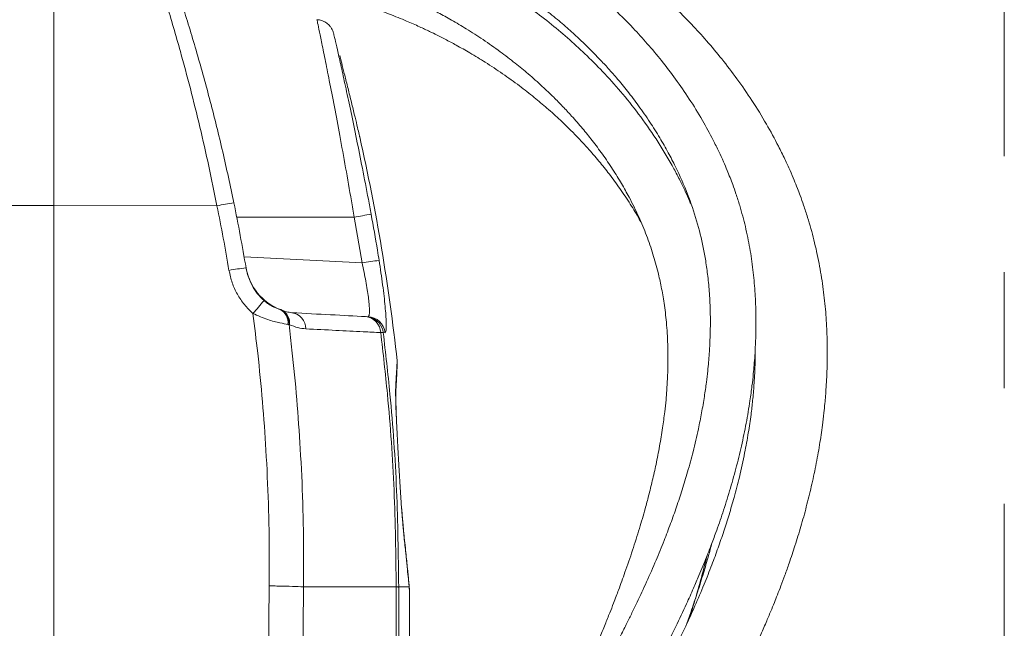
# Model space of a CAD drawing. Header units: millimetres. Extents: x 0 to 8410, y 0 to 5940.
# Tile 130 of 256: x 3599 to 3814, y 2884 to 3017. Entities that reach past the tile are written whole.
import ezdxf

# ---------------------------------------------------------------- set-up
doc = ezdxf.new("R2010")
doc.units = ezdxf.units.MM
doc.header["$LTSCALE"] = 10
doc.linetypes.add('CENTERX2', pattern=[20.32, 12.7, -2.54, 2.54, -2.54])

msp = doc.modelspace()

# ---------------------------------------------------------------- linework, layer by layer
at = {"color": 7, "linetype": 'CENTERX2', "lineweight": 0}
msp.add_line((3814.322365, 2784.224725), (3814.322365, 3354.463424), dxfattribs=at)
at = {"color": 7, "linetype": 'Continuous', "lineweight": 0}
for p, q in [((3606.004189, 3074.544713), (3606.004189, 2976.613447)), ((3606.004189, 2976.613447), (3606.004189, 2664.544747)), ((3655.651237, 2953.830883), (3655.755814, 2953.797862)), ((3674.46893, 2952.271149), (3674.89114, 2952.248976)), ((3682.22643, 2910.536811), (3682.301636, 2909.501359)), ((3660.749029, 2893.044874), (3660.748776, 2893.044874)), ((3660.749029, 2893.044874), (3681.052755, 2893.044874)), ((3684.004183, 2859.663531), (3684.004183, 2892.023489))]:
    msp.add_line(p, q, dxfattribs=at)
at = {"color": 8, "linetype": 'Continuous', "lineweight": 0}
for p, q in [((3606.004189, 2976.613447), (3591.004189, 2976.585791)), ((3641.77544, 2976.547525), (3606.004189, 2976.613447)), ((3671.844329, 2974.046275), (3646.113123, 2974.077031)), ((3673.571687, 2964.028165), (3671.844329, 2974.046275)), ((3647.727813, 2965.382502), (3673.571687, 2964.028165)), ((3657.565783, 2950.513527), (3657.328289, 2950.557277)), ((3657.675426, 2950.4724), (3657.565783, 2950.513527)), ((3678.641792, 2948.75066), (3678.217496, 2948.773191)), ((3680.996593, 2706.814215), (3681.05274, 2893.044874)), ((3681.604575, 2893.000528), (3681.550961, 2713.336393)), ((3681.604575, 2893.044874), (3681.604575, 2893.006727)), ((3683.89384, 2893.044755), (3683.893825, 2893.044874))]:
    msp.add_line(p, q, dxfattribs=at)
at = {"color": 7, "linetype": 'Continuous', "lineweight": 0, "flags": 128}
msp.add_lwpolyline([(3675.368782, 2952.119157), (3675.156381, 2952.17447), (3674.46893, 2952.271149)], dxfattribs=at)
at = {"color": 8, "linetype": 'Continuous', "lineweight": 0, "flags": 128}
msp.add_lwpolyline([(3650.966193, 2664.463446), (3652.08989, 2778.805539), (3653.217118, 2893.269226)], dxfattribs=at)
at = {"color": 7, "linetype": 'Continuous', "lineweight": 0}
for centre, radius, start, end in [((3234.004182, 2893.044765), 450, 6.31844863, 12.6595345), ((3234.004182, 2893.044765), 420, 9.5769975, 11.55978311), ((3659.953923, 2965.020135), 11.988013, 189.5997242, 248.96638016)]:
    msp.add_arc(centre, radius, start, end, dxfattribs=at)
at = {"color": 8, "linetype": 'Continuous', "lineweight": 0}
for centre, radius, start, end in [((3650.385857, 2938.973155), 38.548314, 97.30414482, 102.90686437), ((3234.213526, 2893.185211), 416, 9.5769975, 11.55978311), ((3687.229527, 2895.157268), 80.375244, 98.34541596, 101.03549729), ((3651.245402, 2927.364804), 35.691051, 94.97440686, 101.03193361), ((3685.981971, 2892.067339), 73.023117, 96.82293324, 99.78491653), ((3597.264528, 3000.264728), 70.590903, 317.91852901, 320.95450043), ((3654.122909, 2950.981553), 3.233337, 352.4599352, 61.79171143), ((3654.37797, 2950.897647), 3.210873, 353.1291955, 64.58838573), ((3654.550533, 2950.896742), 3.153573, 352.26687759, 63.83048616), ((3657.701017, 2949.601828), 3.557469, 359.82891015, 81.87813509), ((3673.974573, 2948.596811), 3.700043, 2.53457194, 84.04251493), ((3674.678631, 2948.261385), 3.993249, 7.03787684, 86.94944045), ((3674.253301, 2948.283787), 3.994291, 7.03789677, 73.78343182)]:
    msp.add_arc(centre, radius, start, end, dxfattribs=at)
for points, knots in [([(3641.77544, 2976.547525), (3641.188449, 2979.445031), (3640.012321, 2985.250643), (3638.047606, 2993.833251), (3635.966469, 3002.246725), (3633.534363, 3011.318083), (3630.736259, 3020.879225), (3627.615842, 3030.686696), (3624.739695, 3039.079672), (3622.171104, 3046.137042), (3619.929509, 3052.025155), (3617.827151, 3057.333), (3615.931074, 3061.953079), (3614.284412, 3065.849795), (3612.905393, 3069.036387), (3611.810422, 3071.51438), (3611.157691, 3072.968922), (3610.916453, 3073.50453), (3610.839959, 3073.674366)], [0, 0, 0, 0, 0.0604716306, 0.1211644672, 0.1818666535, 0.2423499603, 0.3228447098, 0.4035862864, 0.4840823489, 0.546044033, 0.6082430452, 0.6704257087, 0.7323649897, 0.7922138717, 0.8523188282, 0.912403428, 0.9722239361, 1, 1, 1, 1]), ([(3671.844329, 2974.046275), (3671.642441, 2975.244377), (3671.027761, 2978.89218), (3669.962703, 2984.988176), (3668.701023, 2991.942938), (3667.487945, 2998.392174), (3666.394975, 3004.023205), (3665.434965, 3008.839405), (3664.659661, 3012.645092), (3664.089196, 3015.400716), (3663.740289, 3017.067204), (3663.709722, 3017.212434), (3663.695421, 3017.280385)], [0, 0, 0, 0, 0.0529825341, 0.1613133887, 0.2727348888, 0.3787405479, 0.4876815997, 0.5914447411, 0.6980592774, 0.8010326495, 0.9069059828, 1, 1, 1, 1]), ([(3675.563823, 2974.681422), (3676.035278, 2972.056781), (3676.639795, 2968.691375), (3677.186407, 2965.31622), (3677.306722, 2964.573309)], [0, 0, 0, 0, 0.7798883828, 1, 1, 1, 1]), ([(3648.150604, 2962.921426), (3648.502822, 2961.607107), (3649.035945, 2959.617728), (3650.578788, 2957.293714), (3651.580405, 2956.300753), (3652.088668, 2955.796883)], [0, 0, 0, 0, 0.4895341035, 0.74096801, 1, 1, 1, 1]), ([(3674.89114, 2952.248976), (3674.970479, 2952.295565), (3675.173948, 2952.415043), (3675.232471, 2953.497808), (3675.134273, 2955.041055), (3674.975596, 2956.48049), (3674.733008, 2958.163602), (3674.413608, 2960.014525), (3674.026667, 2961.995487), (3673.724768, 2963.344256), (3673.571687, 2964.028165)], [0, 0, 0, 0, 0.1342181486, 0.3442076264, 0.4497514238, 0.5586023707, 0.6669054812, 0.7785980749, 0.8877354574, 1, 1, 1, 1]), ([(3677.306722, 2964.573309), (3677.448449, 2963.667117), (3677.731879, 2961.854878), (3678.096869, 2959.20927), (3678.40275, 2956.718297), (3678.638809, 2954.465668), (3678.798669, 2952.528423), (3678.88386, 2950.950079), (3678.891466, 2949.783866), (3678.828256, 2948.92432), (3678.708675, 2948.812951), (3678.641792, 2948.75066)], [0, 0, 0, 0, 0.1099438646, 0.2198702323, 0.3298348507, 0.4397906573, 0.5473144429, 0.6548313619, 0.7604130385, 0.8659960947, 1, 1, 1, 1]), ([(3649.656575, 2952.955649), (3649.01445, 2953.58008), (3647.71152, 2954.847107), (3646.199681, 2957.135376), (3645.018474, 2959.662176), (3644.618603, 2961.475967), (3644.415702, 2962.396309)], [0, 0, 0, 0, 0.2437465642, 0.4945838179, 0.7435449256, 1, 1, 1, 1]), ([(3652.088668, 2955.796883), (3652.438576, 2955.507886), (3653.141542, 2954.927292), (3654.216701, 2954.345424), (3655.068283, 2954.014109), (3655.458533, 2953.891451), (3655.651237, 2953.830883)], [0, 0, 0, 0, 0.26776398, 0.5379377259, 0.7718345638, 1, 1, 1, 1]), ([(3653.217118, 2893.269226), (3653.231202, 2895.398407), (3653.296736, 2905.305117), (3652.73016, 2922.323835), (3651.265331, 2940.089421), (3650.01975, 2950.05111), (3649.656575, 2952.955649)], [0, 0, 0, 0, 0.1067619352, 0.496744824, 0.8532654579, 1, 1, 1, 1]), ([(3657.328289, 2950.557277), (3656.771738, 2950.658547), (3655.509101, 2950.888297), (3652.78783, 2951.547149), (3650.749868, 2952.463864), (3649.656575, 2952.955649)], [0, 0, 0, 0, 0.2675965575, 0.6070917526, 1, 1, 1, 1]), ([(3657.565783, 2950.513527), (3657.786191, 2948.657743), (3658.860837, 2939.60944), (3660.250698, 2922.627619), (3660.855675, 2905.294627), (3660.749029, 2895.212402), (3660.749029, 2893.044914), (3660.749029, 2893.044874)], [0, 0, 0, 0, 0.0973335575, 0.474572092, 0.8871589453, 0.9999979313, 1, 1, 1, 1]), ([(3661.25847, 2949.591205), (3660.673132, 2949.657704), (3659.494848, 2949.791568), (3658.284505, 2950.244481), (3657.675426, 2950.4724)], [0, 0, 0, 0, 0.4967714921, 1, 1, 1, 1]), ([(3677.670996, 2948.760435), (3676.408533, 2948.824457), (3673.286247, 2948.982794), (3667.882564, 2949.256429), (3663.468152, 2949.479529), (3661.25847, 2949.591205)], [0, 0, 0, 0, 0.2531871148, 0.6261747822, 1, 1, 1, 1]), ([(3678.217496, 2948.773191), (3678.206622, 2948.774322), (3678.143892, 2948.780845), (3677.885004, 2948.769672), (3677.670996, 2948.760435)], [0, 0, 0, 0, 0.1733590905, 1, 1, 1, 1]), ([(3681.0528, 2893.090293), (3680.96562, 2900.134766), (3680.791257, 2914.224028), (3679.491608, 2932.793253), (3678.182276, 2944.276393), (3677.670996, 2948.760435)], [0, 0, 0, 0, 0.3786826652, 0.7573822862, 1, 1, 1, 1]), ([(3678.217496, 2948.773191), (3678.729631, 2944.287366), (3680.041808, 2932.793909), (3681.343985, 2914.205217), (3681.517721, 2900.098328), (3681.60459, 2893.044874)], [0, 0, 0, 0, 0.24246249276, 0.62123076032, 1, 1, 1, 1]), ([(3680.964317, 2937.040851), (3681.018694, 2937.99824), (3681.127812, 2939.919403), (3681.214114, 2941.550271), (3681.261391, 2942.454231), (3681.265336, 2942.531681), (3681.267228, 2942.568824)], [0, 0, 0, 0, 0.2828255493, 0.5675373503, 0.7925991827, 1, 1, 1, 1]), ([(3681.073915, 2930.554316), (3681.060657, 2930.866435), (3681.011404, 2932.025982), (3680.961067, 2933.686348), (3680.929594, 2935.443926), (3680.937317, 2936.493841), (3680.958344, 2936.919844), (3680.964317, 2937.040851)], [0, 0, 0, 0, 0.0988389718, 0.3671946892, 0.6312405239, 0.8952536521, 1, 1, 1, 1]), ([(3682.785149, 2903.91998), (3682.695553, 2904.806648), (3682.568406, 2906.064929), (3682.431689, 2907.822869), (3682.391312, 2908.342049)], [0, 0, 0, 0, 0.7046657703, 1, 1, 1, 1]), ([(3683.893811, 2893.044755), (3683.876412, 2893.225018), (3683.819441, 2893.815266), (3683.683602, 2895.213008), (3683.455945, 2897.503905), (3683.165934, 2900.350476), (3682.912077, 2902.730152), (3682.785149, 2903.91998)], [0, 0, 0, 0, 0.0976880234, 0.3198658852, 0.542051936, 0.7710278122, 1, 1, 1, 1]), ([(3660.748776, 2893.044874), (3660.681747, 2886.38293), (3660.346601, 2853.073122), (3659.768736, 2806.438414), (3659.473517, 2753.133994), (3659.374733, 2713.153583), (3658.917005, 2673.17616), (3656.418115, 2610.151455), (3648.523855, 2466.989894), (3640.471275, 2318.438088), (3634.432095, 2187.506419), (3633.025863, 2131.370289), (3632.149197, 2075.220041), (3631.615644, 2019.062379), (3631.086139, 1965.497703), (3630.662137, 1930.654164), (3630.465906, 1914.528355)], [0, 0, 0, 0, 0.0204112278, 0.1020564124, 0.1428858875, 0.1837195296, 0.2245443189, 0.2653619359, 0.3769563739, 0.6638517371, 0.721191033, 0.7785340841, 0.8358858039, 0.8932416, 0.9505915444, 1, 1, 1, 1]), ([(3681.052785, 2893.044874), (3681.052785, 2893.044914), (3681.052785, 2893.057751), (3681.052785, 2893.070585), (3681.052785, 2893.083379)], [0, 0, 0, 0, 0.00309538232, 1, 1, 1, 1]), ([(3681.052785, 2893.044874), (3681.19376, 2893.037781), (3681.475712, 2893.023595), (3681.56162, 2893.008217), (3681.604575, 2893.000528)], [0, 0, 0, 0, 0.4999967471, 1, 1, 1, 1]), ([(3681.0528, 2893.086836), (3681.193769, 2893.079534), (3681.475708, 2893.064931), (3681.561619, 2893.049255), (3681.604575, 2893.041417)], [0, 0, 0, 0, 0.4999961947, 1, 1, 1, 1]), ([(3683.893825, 2893.044874), (3683.893827, 2893.044884), (3683.893829, 2893.044904), (3683.893817, 2893.044805), (3683.893811, 2893.044755)], [0, 0, 0, 0, 0.5016382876, 1, 1, 1, 1]), ([(3683.992963, 2892.025277), (3683.996037, 2891.993851), (3684.007045, 2891.88131), (3683.941257, 2892.557432), (3683.89384, 2893.044755)], [0, 0, 0, 0, 0.2792384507, 1, 1, 1, 1])]:
    msp.add_open_spline(points, degree=3, knots=knots, dxfattribs=at)
at = {"color": 7, "linetype": 'Continuous', "lineweight": 0}
for points, knots in [([(3614.313941, 3071.270749), (3614.372998, 3071.144597), (3614.609396, 3070.639623), (3615.232594, 3069.304307), (3616.340051, 3066.894787), (3617.732129, 3063.802038), (3619.394994, 3060.019675), (3621.309915, 3055.534508), (3623.433836, 3050.380669), (3625.696047, 3044.670108), (3628.288818, 3037.824931), (3631.192185, 3029.685698), (3634.341844, 3020.174985), (3637.424309, 3010.064653), (3640.346275, 2999.44356), (3643.086783, 2988.456753), (3644.686447, 2980.953913), (3645.484965, 2977.208659)], [0, 0, 0, 0, 0.0199767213, 0.0799650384, 0.140225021, 0.200509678, 0.2605314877, 0.3229133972, 0.3855414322, 0.4481897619, 0.5105994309, 0.5919465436, 0.6735391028, 0.7548879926, 0.8365140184, 0.9183913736, 1, 1, 1, 1]), ([(3747.510653, 2856.199905), (3747.740058, 2856.605662), (3748.811176, 2858.500178), (3750.551252, 2861.686752), (3752.716388, 2865.730531), (3754.736615, 2869.623354), (3756.753113, 2873.638421), (3758.795863, 2877.873731), (3760.592018, 2881.779755), (3762.042729, 2885.085467), (3763.080555, 2887.540084), (3763.902755, 2889.54751), (3764.64057, 2891.399095), (3765.411654, 2893.393043), (3766.273863, 2895.706452), (3767.316002, 2898.632659), (3768.50495, 2902.188926), (3769.769168, 2906.307621), (3770.96705, 2910.62624), (3772.059456, 2915.056535), (3773.032057, 2919.595384), (3773.842825, 2924.086568), (3774.410923, 2927.954952), (3774.771343, 2930.959086), (3774.987654, 2933.092514), (3775.150613, 2934.975111), (3775.290262, 2936.911628), (3775.412604, 2939.126751), (3775.502059, 2941.632272), (3775.546323, 2944.956246), (3775.466814, 2949.075905), (3775.159594, 2953.921776), (3774.603052, 2958.904025), (3773.771785, 2963.972665), (3772.657066, 2969.02759), (3771.465496, 2973.276503), (3770.408194, 2976.502583), (3769.650295, 2978.622579), (3768.957992, 2980.440855), (3768.222159, 2982.271224), (3767.311476, 2984.40419), (3766.171849, 2986.898636), (3764.492226, 2990.311983), (3762.14776, 2994.619664), (3759.120113, 2999.542856), (3755.843154, 3004.293892), (3752.511702, 3008.653514), (3749.175754, 3012.634092), (3745.703212, 3016.444713), (3742.125108, 3020.059963), (3738.376281, 3023.55301), (3734.550161, 3026.85575), (3730.484984, 3030.105655), (3726.13748, 3033.315306), (3721.51635, 3036.454874), (3716.894323, 3039.335937), (3712.631865, 3041.781435), (3709.202726, 3043.613226), (3706.25914, 3045.103706), (3703.282812, 3046.539252), (3699.609897, 3048.204845), (3695.258715, 3050.029778), (3688.427681, 3052.637287), (3679.265368, 3055.576751), (3667.711701, 3058.366681), (3655.778681, 3060.364242), (3643.235743, 3061.585841), (3632.325863, 3061.849743), (3624.105244, 3061.655976), (3620.346277, 3061.430846), (3618.811842, 3061.338946)], [0, 0, 0, 0, 0.0043365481, 0.0202477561, 0.03406598, 0.0474653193, 0.0617149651, 0.0768222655, 0.0924947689, 0.1031533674, 0.111796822, 0.1184114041, 0.124307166, 0.1312887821, 0.1393722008, 0.1485644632, 0.1618789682, 0.1764122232, 0.1912897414, 0.2065059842, 0.2220649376, 0.237971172, 0.2526572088, 0.2618380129, 0.2689197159, 0.2746811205, 0.2813266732, 0.2889930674, 0.2976872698, 0.3074176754, 0.3237216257, 0.3409402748, 0.358582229, 0.3766563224, 0.39517441, 0.4131164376, 0.4229197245, 0.43070623, 0.4366642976, 0.4433225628, 0.4514436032, 0.4610364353, 0.4721092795, 0.4912977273, 0.5122294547, 0.5321232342, 0.5509088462, 0.5685793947, 0.5851282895, 0.6031846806, 0.6197840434, 0.6363367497, 0.6532593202, 0.6708663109, 0.6888493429, 0.7069812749, 0.7226575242, 0.7351288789, 0.7433115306, 0.7533539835, 0.7657035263, 0.7803624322, 0.7963160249, 0.8316070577, 0.865567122, 0.8991684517, 0.9340283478, 0.9700502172, 0.9877742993, 1, 1, 1, 1]), ([(3732.082735, 2864.882156), (3732.223483, 2865.129599), (3733.324939, 2867.066021), (3735.187927, 2870.476478), (3737.687128, 2875.146031), (3740.036944, 2879.703247), (3742.381305, 2884.435005), (3744.448357, 2888.818377), (3746.118721, 2892.539377), (3747.304952, 2895.290141), (3748.251833, 2897.561751), (3749.130497, 2899.735053), (3750.088944, 2902.192584), (3751.290253, 2905.419834), (3752.687084, 2909.436417), (3754.166136, 2914.116905), (3755.540144, 2919.000965), (3756.750732, 2923.937061), (3757.780268, 2928.893808), (3758.524356, 2933.300209), (3759.01352, 2936.907217), (3759.303456, 2939.510881), (3759.505722, 2941.701456), (3759.667486, 2943.849053), (3759.804698, 2946.30598), (3759.907818, 2949.488199), (3759.907242, 2953.396051), (3759.710261, 2957.905169), (3759.276016, 2962.577421), (3758.585782, 2967.285682), (3757.624328, 2971.976189), (3756.561698, 2975.941658), (3755.583202, 2979.003525), (3754.86154, 2981.049199), (3754.212207, 2982.763341), (3753.543567, 2984.428953), (3752.735021, 2986.323178), (3751.720608, 2988.541195), (3750.221937, 2991.581268), (3748.112901, 2995.447342), (3745.366373, 2999.904803), (3742.360622, 3004.261219), (3739.278972, 3008.299966), (3736.166768, 3012.021166), (3732.531408, 3016.017268), (3728.345701, 3020.190687), (3723.449328, 3024.565326), (3718.740241, 3028.349751), (3714.154644, 3031.699432), (3709.780254, 3034.634299), (3705.430922, 3037.307326), (3701.438769, 3039.563593), (3698.225183, 3041.253316), (3695.441385, 3042.639733), (3692.592793, 3043.98855), (3689.061892, 3045.556941), (3684.900722, 3047.260502), (3678.984381, 3049.45852), (3671.498917, 3051.835577), (3662.490014, 3054.097385), (3654.079391, 3055.685432), (3646.210765, 3056.754716), (3638.814945, 3057.430591), (3631.140512, 3057.761507), (3624.976147, 3057.799916), (3621.368481, 3057.640548), (3620.422404, 3057.598755)], [0, 0, 0, 0, 0.0027605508, 0.0216033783, 0.0380614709, 0.0547985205, 0.0724112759, 0.090818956, 0.1036648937, 0.1138761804, 0.1214657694, 0.1289654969, 0.138090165, 0.1488449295, 0.164899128, 0.1827868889, 0.2009027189, 0.2192048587, 0.2376947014, 0.2561037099, 0.2683652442, 0.2780507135, 0.2853049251, 0.2930083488, 0.3022566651, 0.3130565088, 0.3290577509, 0.3467238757, 0.3646878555, 0.3829465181, 0.4015180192, 0.4198805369, 0.4302100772, 0.4385323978, 0.4448637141, 0.4513550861, 0.4592956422, 0.4686953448, 0.4795655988, 0.4984425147, 0.5194053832, 0.5395437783, 0.5587070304, 0.5768795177, 0.5940483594, 0.6189755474, 0.6422033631, 0.6658019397, 0.6841321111, 0.7027224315, 0.7213223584, 0.7373183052, 0.7500048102, 0.7584460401, 0.7689464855, 0.7818676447, 0.7972048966, 0.8136255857, 0.8439122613, 0.8731621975, 0.901661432, 0.9234679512, 0.9457922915, 0.9686478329, 0.9917781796, 1, 1, 1, 1]), ([(3624.479007, 3047.699139), (3626.878805, 3047.726961), (3632.111421, 3047.787626), (3639.997193, 3047.333193), (3648.042534, 3046.483037), (3655.701301, 3045.248429), (3662.436862, 3043.810059), (3668.334016, 3042.272927), (3673.474424, 3040.72025), (3678.287482, 3039.067726), (3682.598896, 3037.412486), (3686.071082, 3035.950258), (3688.697528, 3034.76776), (3690.593948, 3033.873224), (3692.234114, 3033.071484), (3693.948057, 3032.205852), (3696.048413, 3031.102542), (3698.637329, 3029.673533), (3701.81034, 3027.81463), (3705.500418, 3025.490171), (3709.393772, 3022.82078), (3713.072306, 3020.074781), (3716.30231, 3017.469165), (3719.135457, 3015.018567), (3721.587473, 3012.757861), (3723.676611, 3010.717794), (3725.530583, 3008.815778), (3727.401259, 3006.803355), (3729.502337, 3004.414645), (3731.817694, 3001.597258), (3734.257869, 2998.383949), (3736.626115, 2994.974031), (3738.792654, 2991.537369), (3740.657269, 2988.270905), (3742.76682, 2984.184501), (3744.94578, 2979.236784), (3746.967746, 2973.332816), (3748.181172, 2968.415486), (3748.920499, 2964.345406), (3749.38328, 2961.002476), (3749.73075, 2957.256435), (3749.911972, 2953.269248), (3749.912081, 2949.613868), (3749.806994, 2946.582828), (3749.671724, 2944.292825), (3749.513008, 2942.275622), (3749.312163, 2940.188539), (3749.020598, 2937.682673), (3748.586491, 2934.612107), (3748.007338, 2931.212294), (3747.200253, 2927.179012), (3746.190818, 2922.874467), (3744.983474, 2918.423634), (3743.76476, 2914.396376), (3742.517851, 2910.62465), (3741.191306, 2906.908047), (3739.69763, 2903.005211), (3737.952205, 2898.741933), (3735.983079, 2894.241267), (3734.198749, 2890.396838), (3732.749727, 2887.393346), (3731.559174, 2884.984338), (3730.154071, 2882.210411), (3728.373937, 2878.792022), (3726.139113, 2874.644405), (3724.11984, 2870.990433), (3722.809484, 2868.721247), (3722.4362, 2868.07482)], [0, 0, 0, 0, 0.0222477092, 0.0485098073, 0.0747800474, 0.1001493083, 0.1246603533, 0.143665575, 0.1621366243, 0.1800739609, 0.1969265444, 0.2111270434, 0.2205033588, 0.2281120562, 0.2339759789, 0.2405028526, 0.2492683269, 0.2602742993, 0.2735224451, 0.2906850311, 0.3099061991, 0.3278963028, 0.3441953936, 0.3588019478, 0.372445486, 0.3841895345, 0.3940747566, 0.4047349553, 0.4177861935, 0.4332100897, 0.4499026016, 0.4681168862, 0.4853612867, 0.5013326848, 0.516041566, 0.544287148, 0.5710517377, 0.5972277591, 0.6101503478, 0.6246151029, 0.6406274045, 0.6581918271, 0.6751536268, 0.6865190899, 0.69600118, 0.7036006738, 0.7114812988, 0.7217668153, 0.7344586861, 0.7491583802, 0.7633096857, 0.7835220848, 0.801254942, 0.8169028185, 0.8318092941, 0.8463361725, 0.8611961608, 0.8782010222, 0.8969396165, 0.9145830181, 0.9237864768, 0.9325587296, 0.9431646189, 0.9566769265, 0.9730761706, 0.9923301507, 1, 1, 1, 1]), ([(3745.682459, 2976.814434), (3745.565462, 2977.094997), (3745.161869, 2978.062826), (3744.372042, 2979.803727), (3743.246027, 2982.140606), (3741.341679, 2985.783193), (3738.549446, 2990.497379), (3734.787486, 2995.945525), (3730.86112, 3000.923383), (3726.912246, 3005.375309), (3723.011084, 3009.336816), (3719.111828, 3012.938826), (3715.102796, 3016.323643), (3711.0076, 3019.480541), (3706.82648, 3022.431062), (3702.660678, 3025.127724), (3698.635314, 3027.515517), (3695.074667, 3029.463906), (3691.927168, 3031.074898), (3688.632567, 3032.660226), (3684.570123, 3034.472323), (3679.643897, 3036.456289), (3673.272078, 3038.72103), (3665.786085, 3040.950825), (3657.242698, 3042.940943), (3649.252432, 3044.30876), (3641.74876, 3045.200174), (3634.67658, 3045.691463), (3629.139064, 3045.881628), (3625.939563, 3045.808272), (3625.225897, 3045.791909)], [0, 0, 0, 0, 0.0069969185, 0.0241365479, 0.0440355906, 0.066718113, 0.1186351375, 0.1694492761, 0.2170098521, 0.2612162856, 0.3019939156, 0.3396492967, 0.3772414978, 0.4154581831, 0.4502134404, 0.4854372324, 0.5192007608, 0.5469494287, 0.568528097, 0.591073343, 0.6208042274, 0.6575524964, 0.6960905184, 0.7527269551, 0.8072839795, 0.8609105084, 0.9021193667, 0.9443075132, 0.9875775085, 1, 1, 1, 1]), ([(3629.568394, 3034.187123), (3631.415763, 3034.150236), (3635.841159, 3034.061872), (3642.595652, 3033.468576), (3649.752586, 3032.49965), (3656.079147, 3031.296444), (3661.654624, 3029.981371), (3666.546377, 3028.626508), (3671.197829, 3027.148335), (3675.490173, 3025.608756), (3679.191631, 3024.13555), (3682.186518, 3022.841589), (3684.474549, 3021.790357), (3686.34948, 3020.887168), (3688.231465, 3019.944999), (3690.51839, 3018.746444), (3693.334213, 3017.180887), (3696.615286, 3015.22461), (3700.181533, 3012.923793), (3703.752601, 3010.414134), (3707.043371, 3007.901286), (3710.124387, 3005.366092), (3712.936199, 3002.871557), (3715.433986, 3000.487343), (3717.57222, 2998.316453), (3719.690758, 2996.039531), (3721.851554, 2993.555928), (3724.106439, 2990.764085), (3726.324085, 2987.791185), (3728.472947, 2984.634026), (3730.408725, 2981.49649), (3732.346525, 2978.028074), (3734.210906, 2974.235839), (3735.944939, 2970.071582), (3737.346443, 2966.024653), (3738.389438, 2962.28274), (3739.185907, 2958.703233), (3739.816767, 2955.061271), (3740.321596, 2950.848568), (3740.59696, 2946.438231), (3740.638715, 2942.301491), (3740.535939, 2938.928964), (3740.374191, 2936.269241), (3740.173083, 2933.852399), (3739.887444, 2931.135984), (3739.436878, 2927.743074), (3738.804776, 2923.904888), (3738.041996, 2920.022137), (3737.229572, 2916.404489), (3736.422839, 2913.156177), (3735.493129, 2909.692824), (3734.335596, 2905.710928), (3732.867871, 2901.078643), (3731.322115, 2896.563686), (3730.103562, 2893.214386), (3729.251653, 2890.94902), (3728.619157, 2889.295948), (3727.810019, 2887.225869), (3726.784622, 2884.66869), (3725.396264, 2881.304153), (3723.567637, 2877.040399), (3721.664995, 2872.753198), (3720.353371, 2869.962495), (3719.865929, 2868.925378)], [0, 0, 0, 0, 0.0191886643, 0.045966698, 0.0719774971, 0.0972376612, 0.11694467, 0.136201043, 0.1549977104, 0.1732981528, 0.1896150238, 0.2022724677, 0.2124314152, 0.2200818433, 0.2276276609, 0.2382608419, 0.2520041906, 0.2678180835, 0.2864081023, 0.3061168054, 0.3241594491, 0.3404839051, 0.3587678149, 0.3742566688, 0.3869551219, 0.4001123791, 0.4167831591, 0.4323176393, 0.4499608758, 0.4686964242, 0.486210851, 0.5024231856, 0.5255978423, 0.5470733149, 0.5677491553, 0.587815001, 0.6033246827, 0.6206471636, 0.6406295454, 0.6632960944, 0.6823780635, 0.697820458, 0.7095811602, 0.7186888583, 0.7306773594, 0.7463759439, 0.7644189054, 0.7820954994, 0.798045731, 0.8122550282, 0.8247988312, 0.8433307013, 0.8640366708, 0.8846145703, 0.9011945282, 0.9067374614, 0.913457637, 0.9222248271, 0.9330388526, 0.9458973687, 0.9648358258, 0.9869318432, 1, 1, 1, 1]), ([(3631.854828, 3027.60534), (3634.223759, 3027.547543), (3639.184933, 3027.426502), (3646.468979, 3026.753707), (3653.649517, 3025.730915), (3659.995199, 3024.481516), (3665.587035, 3023.121654), (3670.492534, 3021.725069), (3675.15006, 3020.20679), (3679.418902, 3018.638742), (3683.069502, 3017.153994), (3685.991905, 3015.867455), (3688.207488, 3014.832207), (3690.075795, 3013.919289), (3692.019584, 3012.931454), (3694.435842, 3011.643071), (3697.38049, 3009.972758), (3700.78596, 3007.896867), (3704.413625, 3005.498523), (3707.98185, 3002.927861), (3711.208553, 3000.406652), (3714.204458, 2997.888678), (3716.913175, 2995.440892), (3719.295463, 2993.131066), (3721.377121, 2990.991179), (3723.515818, 2988.664633), (3725.767609, 2986.03702), (3728.129374, 2983.051299), (3730.426141, 2979.894366), (3732.59098, 2976.576042), (3733.999215, 2974.272871), (3734.626347, 2973.10019), (3734.665405, 2973.027155)], [0, 0, 0, 0, 0.0495639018, 0.1038000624, 0.1564030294, 0.2075136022, 0.2473915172, 0.2863584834, 0.3243974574, 0.3612814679, 0.3935896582, 0.4185023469, 0.4383258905, 0.4530871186, 0.4694251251, 0.4920903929, 0.521099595, 0.554275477, 0.5931031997, 0.632530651, 0.6683392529, 0.7005142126, 0.7361920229, 0.7659608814, 0.7900474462, 0.8173580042, 0.8525022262, 0.885543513, 0.923278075, 0.9619341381, 0.9976292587, 1, 1, 1, 1]), ([(3667.326938, 3014.396832), (3667.206532, 3014.740351), (3667.013243, 3015.291807), (3666.479592, 3016.018442), (3665.83781, 3016.623213), (3664.963299, 3017.087126), (3664.215985, 3017.32477), (3663.789274, 3017.311356), (3663.695227, 3017.308399)], [0, 0, 0, 0, 0.2177309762, 0.3495263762, 0.5392492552, 0.7433771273, 0.9434403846, 1, 1, 1, 1]), ([(3667.341303, 3014.354751), (3667.354323, 3014.298467), (3667.381764, 3014.179852), (3667.731717, 3012.658903), (3668.299569, 3010.16362), (3669.086937, 3006.64789), (3670.045844, 3002.273457), (3671.156923, 2997.068855), (3672.369327, 2991.210193), (3673.652899, 2984.780457), (3674.72808, 2979.189549), (3675.360113, 2975.780268), (3675.563823, 2974.681422)], [0, 0, 0, 0, 0.0927110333, 0.1953851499, 0.3010139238, 0.4046936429, 0.5112622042, 0.6174257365, 0.7265311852, 0.8351691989, 0.9468733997, 1, 1, 1, 1]), ([(3673.063274, 2991.665051), (3673.070144, 2991.635862), (3673.093326, 2991.537367), (3672.890303, 2992.399915), (3672.481579, 2994.124046), (3671.884223, 2996.617236), (3671.166367, 2999.571602), (3670.396571, 3002.691485), (3669.668057, 3005.599188), (3669.089524, 3007.878501), (3668.721754, 3009.313977), (3668.689907, 3009.437722), (3668.67518, 3009.494946)], [0, 0, 0, 0, 0.0434080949, 0.1464759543, 0.2502091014, 0.3560646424, 0.4647621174, 0.5759440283, 0.6881047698, 0.7990715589, 0.9070837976, 1, 1, 1, 1]), ([(3655.994635, 2953.705713), (3655.947758, 2953.724642), (3655.867956, 2953.756866), (3655.792145, 2953.783441), (3655.760865, 2953.794405)], [0, 0, 0, 0, 0.5874020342, 1, 1, 1, 1]), ([(3655.924763, 2953.733251), (3656.282107, 2953.586287), (3657.031631, 2953.278032), (3657.801032, 2953.176657), (3658.203613, 2953.123614)], [0, 0, 0, 0, 0.4767607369, 1, 1, 1, 1]), ([(3658.203613, 2953.123614), (3661.100624, 2952.971783), (3666.906329, 2952.667509), (3671.871181, 2952.407258), (3674.358602, 2952.276871)], [0, 0, 0, 0, 0.498993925, 1, 1, 1, 1]), ([(3759.720604, 2944.957063), (3759.724509, 2944.798645), (3759.750881, 2943.728536), (3759.697391, 2941.845366), (3759.607509, 2939.439226), (3759.478611, 2937.387043), (3759.334775, 2935.57253), (3759.130874, 2933.427755), (3758.79204, 2930.514358), (3758.229575, 2926.689043), (3757.397355, 2922.125153), (3756.351533, 2917.400765), (3755.182585, 2912.888392), (3754.031302, 2908.919341), (3752.862378, 2905.234953), (3751.603669, 2901.56955), (3750.172157, 2897.69546), (3748.489974, 2893.457877), (3746.580807, 2888.979623), (3744.839579, 2885.149947), (3743.421417, 2882.160708), (3742.265762, 2879.788336), (3740.906953, 2877.071987), (3739.183931, 2873.729051), (3737.005282, 2869.659881), (3735.229219, 2866.420397), (3734.146438, 2864.539925), (3733.98162, 2864.253685)], [0, 0, 0, 0, 0.0061155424, 0.0413102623, 0.0718655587, 0.0977974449, 0.119116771, 0.1404318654, 0.1786763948, 0.228712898, 0.2836981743, 0.3487699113, 0.4038819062, 0.450343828, 0.4949267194, 0.5393899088, 0.5850347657, 0.6372600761, 0.6952569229, 0.7501993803, 0.7788284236, 0.8059692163, 0.8382256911, 0.8795947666, 0.9300047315, 0.9893455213, 1, 1, 1, 1]), ([(3680.980499, 2936.155483), (3681.004924, 2936.508889), (3681.069514, 2937.443449), (3681.131072, 2938.668327), (3681.188691, 2939.841855), (3681.233077, 2940.67156), (3681.269067, 2941.337288), (3681.286455, 2941.665892), (3681.290965, 2941.750787), (3681.292703, 2941.785733), (3681.293155, 2941.794473), (3681.295078, 2941.837186), (3681.296378, 2941.874381), (3681.298275, 2941.935268), (3681.299337, 2942.147952), (3681.308391, 2942.372311), (3681.268344, 2942.548797), (3681.263934, 2942.568228)], [0, 0, 0, 0, 0.0952495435, 0.2518819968, 0.3890299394, 0.5375268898, 0.6893044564, 0.855541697, 0.9392042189, 0.9612803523, 0.9758743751, 0.9794786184, 0.9815360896, 0.9833592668, 0.9861822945, 0.9984786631, 1, 1, 1, 1]), ([(3680.955465, 2936.311171), (3680.971231, 2936.380436), (3681.005238, 2936.529849), (3680.986148, 2936.775868), (3680.971882, 2936.949031), (3680.964317, 2937.040851)], [0, 0, 0, 0, 0.2887445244, 0.6228592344, 1, 1, 1, 1]), ([(3681.094583, 2930.350229), (3681.075942, 2930.818267), (3681.032746, 2931.902877), (3680.98969, 2933.341985), (3680.964858, 2934.597192), (3680.962715, 2935.500859), (3680.973941, 2935.980326), (3680.986582, 2936.228819), (3680.990468, 2936.30521)], [0, 0, 0, 0, 0.1596522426, 0.3699714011, 0.57528858, 0.7446230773, 0.9214928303, 1, 1, 1, 1]), ([(3682.391312, 2908.342049), (3682.368208, 2908.629246), (3682.282016, 2909.700716), (3682.124849, 2911.917683), (3681.923892, 2914.916889), (3681.736497, 2917.914589), (3681.569512, 2920.726342), (3681.415326, 2923.460162), (3681.268892, 2926.245014), (3681.148313, 2928.707998), (3681.094755, 2930.037138), (3681.073915, 2930.554316)], [0, 0, 0, 0, 0.0471086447, 0.1757520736, 0.3109460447, 0.4461562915, 0.5544057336, 0.6626394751, 0.7905720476, 0.9185102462, 1, 1, 1, 1]), ([(3682.549666, 2906.691), (3682.505053, 2907.194668), (3682.42393, 2908.110505), (3682.339551, 2909.190616), (3682.301577, 2909.676716)], [0, 0, 0, 0, 0.5499535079, 1, 1, 1, 1]), ([(3682.767506, 2904.400155), (3682.731825, 2904.760335), (3682.651407, 2905.572095), (3682.523766, 2906.939243), (3682.430861, 2908.049319), (3682.387914, 2908.562467)], [0, 0, 0, 0, 0.3001597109, 0.6764895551, 1, 1, 1, 1]), ([(3682.785149, 2903.91998), (3682.783806, 2903.980056), (3682.781155, 2904.098547), (3682.781684, 2904.259418), (3682.748969, 2904.353971), (3682.735588, 2904.392645)], [0, 0, 0, 0, 0.3780249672, 0.7455959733, 1, 1, 1, 1]), ([(3683.869402, 2893.572375), (3683.857215, 2893.698061), (3683.819268, 2894.089397), (3683.721883, 2895.077006), (3683.578379, 2896.518175), (3683.410809, 2898.174133), (3683.219635, 2900.077412), (3683.01114, 2902.123835), (3682.842869, 2903.648519), (3682.759981, 2904.399559)], [0, 0, 0, 0, 0.0775391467, 0.2414257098, 0.4048363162, 0.5677363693, 0.7079898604, 0.8561595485, 1, 1, 1, 1]), ([(3750.254105, 2902.661368), (3750.002931, 2901.720206), (3749.414928, 2899.516931), (3748.362671, 2895.932987), (3747.135754, 2892.00684), (3745.887617, 2888.272173), (3745.063754, 2885.909501), (3744.673531, 2884.82897), (3744.670819, 2884.82146)], [0, 0, 0, 0, 0.1589498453, 0.3721037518, 0.6036939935, 0.8190682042, 0.9987424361, 1, 1, 1, 1]), ([(3745.385449, 2886.394188), (3745.582916, 2887.02797), (3746.283181, 2889.275509), (3747.440445, 2893.310194), (3748.473282, 2897.104812), (3749.007372, 2899.28843), (3749.104153, 2899.684116)], [0, 0, 0, 0, 0.1425670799, 0.5055763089, 0.9104071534, 1, 1, 1, 1]), ([(3683.973219, 2892.458365), (3683.972643, 2892.46389), (3683.970746, 2892.482094), (3683.950103, 2892.68857), (3683.917468, 2893.020696), (3683.878266, 2893.428874), (3683.865618, 2893.560574)], [0, 0, 0, 0, 0.1248276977, 0.411254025, 0.8100386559, 1, 1, 1, 1]), ([(3684.001248, 2892.025396), (3684.000792, 2892.052752), (3683.999702, 2892.118154), (3683.99555, 2892.190517), (3683.991833, 2892.252955), (3683.987679, 2892.307541), (3683.983608, 2892.357581), (3683.979013, 2892.407021), (3683.967524, 2892.530256), (3683.937927, 2892.832164), (3683.891047, 2893.318951), (3683.868777, 2893.550202)], [0, 0, 0, 0, 0.0065077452, 0.0155584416, 0.024460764, 0.0381960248, 0.0675275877, 0.1378457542, 0.3107497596, 0.6725680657, 1, 1, 1, 1]), ([(3653.217118, 2893.269226), (3653.391053, 2893.266983), (3654.087463, 2893.258001), (3655.874894, 2893.226919), (3658.48509, 2893.158766), (3659.994214, 2893.082838), (3660.748776, 2893.044874)], [0, 0, 0, 0, 0.0593528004, 0.2376386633, 0.6188199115, 1, 1, 1, 1]), ([(3683.893811, 2893.044755), (3683.776993, 2893.044805), (3683.538748, 2893.044907), (3682.789894, 2893.044866), (3682.004491, 2893.044871), (3681.60459, 2893.044874)], [0, 0, 0, 0, 0.32074314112, 0.65414530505, 1, 1, 1, 1])]:
    msp.add_open_spline(points, degree=3, knots=knots, dxfattribs=at)

doc.saveas('drawing.dxf')
